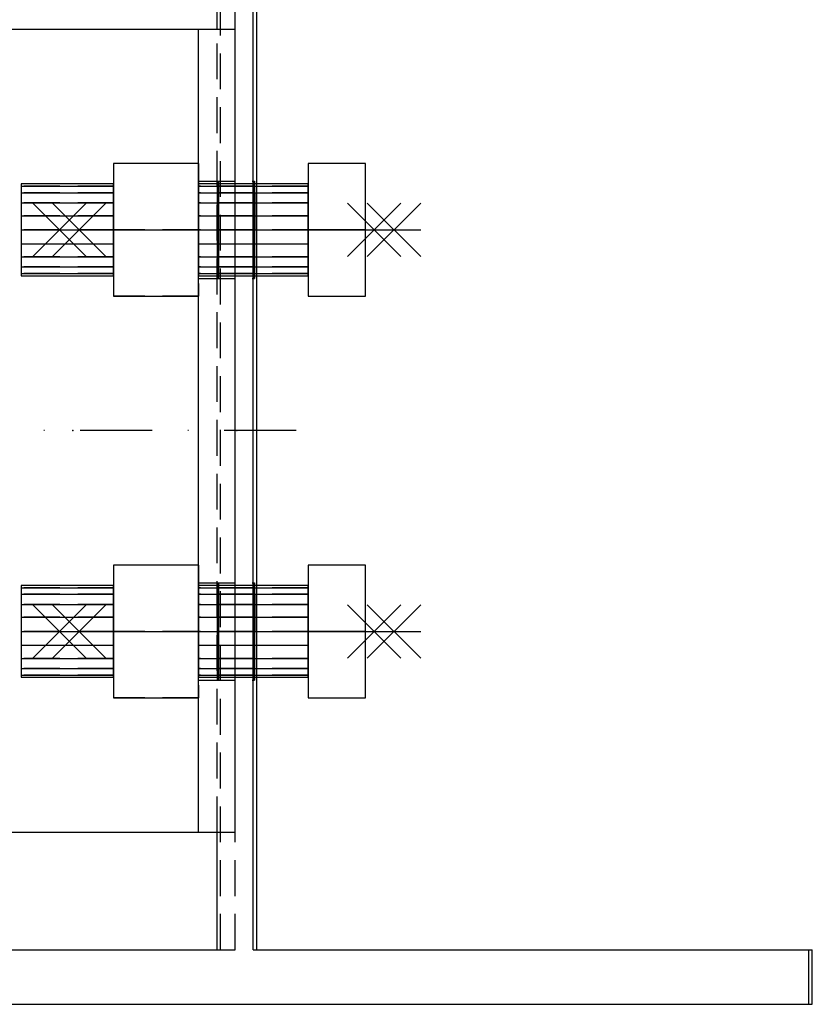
# Model space of a CAD drawing. Header units: feet. Extents: x 14665 to 61549, y 27474 to 37127.
# Tile 30 of 37: x 44014 to 44152, y 31523 to 31695. Entities that reach past the tile are written whole.
import ezdxf

# ---------------------------------------------------------------- set-up
doc = ezdxf.new("R2010")
doc.units = ezdxf.units.FT
doc.header["$LTSCALE"] = 25
doc.header["$MEASUREMENT"] = 0
doc.linetypes.add('DASHDOT', pattern=[1, 0.5, -0.25, 0, -0.25])
doc.linetypes.add('HIDDEN', pattern=[0.375, 0.25, -0.125])
doc.layers.get('0').update_dxf_attribs({"linetype": 'CONTINUOUS'})
for name, color, linetype in [('A', 2, 'DASHDOT'), ('FORIR', 4, 'CONTINUOUS'), ('G', 3, 'CONTINUOUS'), ('TR', 6, 'HIDDEN')]:
    doc.layers.add(name, color=color, linetype=linetype)

# ---------------------------------------------------------------- blocks, each defined once
blk = doc.blocks.new('MS')
at = {"color": 6}
for p, q in [((-4.65, 22.79), (4.65, 32.1)), ((-4.65, 32.1), (4.65, 22.79)), ((-4.65, -22.79), (4.65, -32.1)), ((-4.65, -32.1), (4.65, -22.79))]:
    blk.add_line(p, q, dxfattribs=at)
at = {"color": 3}
blk.add_line((0, -32.1), (0, 32.1), dxfattribs=at)
at = {"flags": 1}
for tag, p, height in [('DIAM', (0, 0), 8.01), ('TOLE', (1.27, -9.73), 5.26), ('AVAN', (1.27, -18.16), 5.26), ('DIET', (1.27, -24.59), 5.26)]:
    blk.add_attdef(tag, p, '', height=height, dxfattribs=at)
blk = doc.blocks.new('3D_INFOPOS')
blk.add_point((0, 0))
at = {"layer": 'FORIR', "flags": 1}
for tag, p in [('POS_PEZ', (7.55, -4.31)), ('MAT_PRO', (7.55, -11.94))]:
    blk.add_attdef(tag, p, '', height=5.26, dxfattribs=at)
blk = doc.blocks.new('3D_INFOM')
blk.add_point((0, 0))
at = {"layer": 'FORIR', "flags": 1}
for tag, p in [('MARK', (7.552, -4.31)), ('NUM_DIS', (7.552, -11.676)), ('NOT_PEZ', (45.733, -11.676)), ('QTA_PEZ', (7.552, -18.545)), ('TIP_PEZ', (45.733, -18.545)), ('COS_PEZ', (45.733, -26.33)), ('TRA_PEZ', (7.552, -26.33)), ('DES_PEZ', (7.552, -33.752))]:
    blk.add_attdef(tag, p, '', height=5, dxfattribs=at)
blk = doc.blocks.new('3D_INFOB')
blk.add_point((0, 0))
at = {"layer": 'FORIR', "flags": 1}
for tag, p in [('BOLT', (7.55, -4.31)), ('CLASS', (7.55, -11.98)), ('SPEC', (7.55, -19.27)), ('IDF_PEZ', (7.55, -27.07))]:
    blk.add_attdef(tag, p, '', height=5.26, dxfattribs=at)

msp = doc.modelspace()

# ---------------------------------------------------------------- linework, layer by layer
at = {"layer": 'A'}
msp.add_line((44061.84, 31623.21), (44000.24, 31623.21), dxfattribs=at)
msp.add_point((44048.33, 31666.55), dxfattribs=at)
at = {"layer": 'G'}
for p, q in [((44048.09, 31693.21), (44048.09, 31713.71)), ((44054.39, 31532.71), (44054.39, 31713.71)), ((44054.99, 31532.71), (44054.99, 31713.71)), ((43949.24, 31693.21), (44051.24, 31693.21)), ((44044.84, 31553.21), (44044.84, 31693.21)), ((44051.24, 31553.21), (44051.24, 31693.21)), ((44044.84, 31669.79), (44030.04, 31669.79)), ((44030.04, 31669.79), (44030.04, 31658.21)), ((44044.84, 31669.79), (44030.04, 31669.79)), ((44030.04, 31669.79), (44030.04, 31658.21)), ((44044.84, 31658.21), (44044.84, 31669.79)), ((44044.84, 31658.21), (44044.84, 31669.79)), ((44063.94, 31669.79), (44063.94, 31658.21)), ((44073.94, 31669.79), (44063.94, 31669.79)), ((44063.94, 31669.79), (44063.94, 31658.21)), ((44073.94, 31669.79), (44063.94, 31669.79)), ((44073.94, 31658.21), (44073.94, 31669.79)), ((44073.94, 31658.21), (44073.94, 31669.79)), ((44054.44, 31666.55), (44054.45, 31666.71)), ((44054.45, 31666.71), (44054.45, 31666.55)), ((44054.63, 31666.55), (44054.63, 31666.71)), ((44054.63, 31666.71), (44054.63, 31666.55)), ((44013.94, 31666.21), (44013.94, 31665.82)), ((44030.04, 31666.21), (44013.94, 31666.21)), ((44013.94, 31666.21), (44013.94, 31665.82)), ((44030.04, 31666.21), (44013.94, 31666.21)), ((44013.94, 31665.82), (44013.94, 31664.68)), ((44013.94, 31665.82), (44030.04, 31665.82)), ((44013.94, 31665.82), (44013.94, 31664.68)), ((44013.94, 31665.82), (44030.04, 31665.82)), ((44063.94, 31666.21), (44044.84, 31666.21)), ((44063.94, 31666.21), (44044.84, 31666.21)), ((44044.84, 31665.82), (44063.94, 31665.82)), ((44044.84, 31665.82), (44063.94, 31665.82)), ((44054.44, 31666.06), (44054.44, 31666.55)), ((44054.44, 31665.28), (44054.44, 31666.06)), ((44054.44, 31664.22), (44054.44, 31665.28)), ((44054.45, 31666.55), (44054.45, 31666.06)), ((44054.45, 31666.06), (44054.45, 31665.28)), ((44054.45, 31665.28), (44054.46, 31664.22)), ((44054.62, 31666.06), (44054.63, 31666.55)), ((44054.62, 31665.28), (44054.62, 31666.06)), ((44054.62, 31664.22), (44054.62, 31665.28)), ((44054.63, 31666.55), (44054.63, 31666.06)), ((44054.63, 31666.06), (44054.63, 31665.28)), ((44054.63, 31665.28), (44054.64, 31664.22)), ((44013.94, 31664.68), (44013.94, 31662.91)), ((44013.94, 31664.68), (44030.04, 31664.68)), ((44013.94, 31664.68), (44013.94, 31662.91)), ((44013.94, 31664.68), (44030.04, 31664.68)), ((44044.84, 31664.68), (44063.94, 31664.68)), ((44044.84, 31664.68), (44063.94, 31664.68)), ((44054.44, 31662.93), (44054.44, 31664.22)), ((44054.46, 31664.22), (44054.46, 31662.93)), ((44054.62, 31662.93), (44054.62, 31664.22)), ((44054.64, 31664.22), (44054.64, 31662.93)), ((44013.94, 31662.91), (44013.94, 31660.68)), ((44013.94, 31662.91), (44030.04, 31662.91)), ((44013.94, 31662.91), (44013.94, 31660.68)), ((44013.94, 31662.91), (44030.04, 31662.91)), ((44044.84, 31662.91), (44063.94, 31662.91)), ((44044.84, 31662.91), (44063.94, 31662.91)), ((44054.44, 31661.46), (44054.44, 31662.93)), ((44054.46, 31662.93), (44054.46, 31661.46)), ((44054.62, 31661.46), (44054.62, 31662.93)), ((44054.64, 31662.93), (44054.64, 31661.46)), ((44013.94, 31660.68), (44013.94, 31658.21)), ((44013.94, 31660.68), (44030.04, 31660.68)), ((44013.94, 31660.68), (44013.94, 31658.21)), ((44013.94, 31660.68), (44030.04, 31660.68)), ((44044.84, 31660.68), (44063.94, 31660.68)), ((44044.84, 31660.68), (44063.94, 31660.68)), ((44054.43, 31659.87), (44054.44, 31661.46)), ((44054.43, 31658.21), (44054.43, 31659.87)), ((44054.46, 31661.46), (44054.46, 31659.87)), ((44054.46, 31659.87), (44054.46, 31658.21)), ((44054.62, 31659.87), (44054.62, 31661.46)), ((44054.62, 31658.21), (44054.62, 31659.87)), ((44054.64, 31661.46), (44054.64, 31659.87)), ((44054.64, 31659.87), (44054.64, 31658.21)), ((44013.94, 31658.21), (44013.94, 31655.74)), ((44013.94, 31658.21), (44030.04, 31658.21)), ((44013.94, 31658.21), (44013.94, 31655.74)), ((44013.94, 31658.21), (44030.04, 31658.21)), ((44030.04, 31658.21), (44030.04, 31646.63)), ((44030.04, 31658.21), (44044.84, 31658.21)), ((44030.04, 31658.21), (44030.04, 31646.63)), ((44030.04, 31658.21), (44044.84, 31658.21)), ((44044.84, 31646.63), (44044.84, 31658.21)), ((44044.84, 31658.21), (44063.94, 31658.21)), ((44044.84, 31646.63), (44044.84, 31658.21)), ((44044.84, 31658.21), (44063.94, 31658.21)), ((44054.43, 31658.21), (44054.43, 31656.55)), ((44054.46, 31656.55), (44054.46, 31658.21)), ((44054.62, 31658.21), (44054.62, 31656.55)), ((44054.64, 31656.55), (44054.64, 31658.21)), ((44063.94, 31658.21), (44063.94, 31646.63)), ((44073.94, 31658.21), (44063.94, 31658.21)), ((44063.94, 31658.21), (44063.94, 31646.63)), ((44073.94, 31658.21), (44063.94, 31658.21)), ((44073.94, 31646.63), (44073.94, 31658.21)), ((44073.94, 31646.63), (44073.94, 31658.21)), ((44054.43, 31656.55), (44054.44, 31654.96)), ((44054.46, 31654.96), (44054.46, 31656.55)), ((44054.62, 31656.55), (44054.62, 31654.96)), ((44054.64, 31654.96), (44054.64, 31656.55)), ((44013.94, 31655.74), (44013.94, 31653.51)), ((44030.04, 31655.74), (44013.94, 31655.74)), ((44013.94, 31655.74), (44013.94, 31653.51)), ((44030.04, 31655.74), (44013.94, 31655.74)), ((44063.94, 31655.74), (44044.84, 31655.74)), ((44063.94, 31655.74), (44044.84, 31655.74)), ((44054.44, 31654.96), (44054.44, 31653.49)), ((44054.46, 31653.49), (44054.46, 31654.96)), ((44054.62, 31654.96), (44054.62, 31653.49)), ((44054.64, 31653.49), (44054.64, 31654.96)), ((44013.94, 31653.51), (44013.94, 31651.74)), ((44013.94, 31653.51), (44030.04, 31653.51)), ((44013.94, 31653.51), (44013.94, 31651.74)), ((44013.94, 31653.51), (44030.04, 31653.51)), ((44044.84, 31653.51), (44063.94, 31653.51)), ((44044.84, 31653.51), (44063.94, 31653.51)), ((44054.44, 31653.49), (44054.44, 31652.2)), ((44054.46, 31652.2), (44054.46, 31653.49)), ((44054.62, 31653.49), (44054.62, 31652.2)), ((44054.64, 31652.2), (44054.64, 31653.49)), ((44013.94, 31651.74), (44013.94, 31650.6)), ((44013.94, 31651.74), (44030.04, 31651.74)), ((44013.94, 31651.74), (44013.94, 31650.6)), ((44013.94, 31651.74), (44030.04, 31651.74)), ((44044.84, 31651.74), (44063.94, 31651.74)), ((44044.84, 31651.74), (44063.94, 31651.74)), ((44054.44, 31652.2), (44054.44, 31651.14)), ((44054.45, 31651.14), (44054.46, 31652.2)), ((44054.62, 31652.2), (44054.62, 31651.14)), ((44054.63, 31651.14), (44054.64, 31652.2)), ((44013.94, 31650.6), (44013.94, 31650.21)), ((44013.94, 31650.6), (44030.04, 31650.6)), ((44013.94, 31650.6), (44013.94, 31650.21)), ((44013.94, 31650.6), (44030.04, 31650.6)), ((44013.94, 31650.21), (44030.04, 31650.21)), ((44013.94, 31650.21), (44030.04, 31650.21)), ((44044.84, 31650.6), (44063.94, 31650.6)), ((44044.84, 31650.6), (44063.94, 31650.6)), ((44044.84, 31650.21), (44063.94, 31650.21)), ((44044.84, 31650.21), (44063.94, 31650.21)), ((44054.44, 31651.14), (44054.44, 31650.36)), ((44054.44, 31650.36), (44054.44, 31649.87)), ((44054.44, 31649.87), (44054.45, 31649.71)), ((44054.45, 31650.36), (44054.45, 31651.14)), ((44054.45, 31649.87), (44054.45, 31650.36)), ((44054.45, 31649.71), (44054.45, 31649.87)), ((44054.62, 31651.14), (44054.62, 31650.36)), ((44054.62, 31650.36), (44054.63, 31649.87)), ((44054.63, 31650.36), (44054.63, 31651.14)), ((44054.63, 31649.87), (44054.63, 31650.36)), ((44054.63, 31649.87), (44054.63, 31649.71)), ((44054.63, 31649.71), (44054.63, 31649.87)), ((44030.04, 31646.63), (44044.84, 31646.63)), ((44030.04, 31646.63), (44044.84, 31646.63)), ((44063.94, 31646.63), (44073.94, 31646.63)), ((44063.94, 31646.63), (44073.94, 31646.63)), ((44044.84, 31599.79), (44030.04, 31599.79)), ((44030.04, 31599.79), (44030.04, 31588.21)), ((44044.84, 31599.79), (44030.04, 31599.79)), ((44030.04, 31599.79), (44030.04, 31588.21)), ((44044.84, 31588.21), (44044.84, 31599.79)), ((44044.84, 31588.21), (44044.84, 31599.79)), ((44063.94, 31599.79), (44063.94, 31588.21)), ((44073.94, 31599.79), (44063.94, 31599.79)), ((44063.94, 31599.79), (44063.94, 31588.21)), ((44073.94, 31599.79), (44063.94, 31599.79)), ((44073.94, 31588.21), (44073.94, 31599.79)), ((44073.94, 31588.21), (44073.94, 31599.79)), ((44054.44, 31596.55), (44054.45, 31596.71)), ((44054.44, 31596.06), (44054.44, 31596.55)), ((44054.45, 31596.71), (44054.45, 31596.55)), ((44054.45, 31596.55), (44054.45, 31596.06)), ((44054.62, 31596.06), (44054.63, 31596.55)), ((44054.63, 31596.71), (44054.63, 31596.55)), ((44054.63, 31596.55), (44054.63, 31596.71)), ((44054.63, 31596.55), (44054.63, 31596.06)), ((44013.94, 31596.21), (44013.94, 31595.82)), ((44030.04, 31596.21), (44013.94, 31596.21)), ((44013.94, 31596.21), (44013.94, 31595.82)), ((44030.04, 31596.21), (44013.94, 31596.21)), ((44013.94, 31595.82), (44013.94, 31594.68)), ((44013.94, 31595.82), (44030.04, 31595.82)), ((44013.94, 31595.82), (44013.94, 31594.68)), ((44013.94, 31595.82), (44030.04, 31595.82)), ((44013.94, 31594.68), (44013.94, 31592.91)), ((44013.94, 31594.68), (44030.04, 31594.68)), ((44013.94, 31594.68), (44013.94, 31592.91)), ((44013.94, 31594.68), (44030.04, 31594.68)), ((44063.94, 31596.21), (44044.84, 31596.21)), ((44063.94, 31596.21), (44044.84, 31596.21)), ((44044.84, 31595.82), (44063.94, 31595.82)), ((44044.84, 31595.82), (44063.94, 31595.82)), ((44044.84, 31594.68), (44063.94, 31594.68)), ((44044.84, 31594.68), (44063.94, 31594.68)), ((44054.44, 31595.28), (44054.44, 31596.06)), ((44054.44, 31594.22), (44054.44, 31595.28)), ((44054.45, 31596.06), (44054.45, 31595.28)), ((44054.45, 31595.28), (44054.46, 31594.22)), ((44054.62, 31595.28), (44054.62, 31596.06)), ((44054.62, 31594.22), (44054.62, 31595.28)), ((44054.63, 31596.06), (44054.63, 31595.28)), ((44054.63, 31595.28), (44054.64, 31594.22)), ((44013.94, 31592.91), (44013.94, 31590.68)), ((44013.94, 31592.91), (44030.04, 31592.91)), ((44013.94, 31592.91), (44013.94, 31590.68)), ((44013.94, 31592.91), (44030.04, 31592.91)), ((44044.84, 31592.91), (44063.94, 31592.91)), ((44044.84, 31592.91), (44063.94, 31592.91)), ((44054.44, 31592.93), (44054.44, 31594.22)), ((44054.44, 31591.46), (44054.44, 31592.93)), ((44054.46, 31594.22), (44054.46, 31592.93)), ((44054.46, 31592.93), (44054.46, 31591.46)), ((44054.62, 31592.93), (44054.62, 31594.22)), ((44054.62, 31591.46), (44054.62, 31592.93)), ((44054.64, 31594.22), (44054.64, 31592.93)), ((44054.64, 31592.93), (44054.64, 31591.46)), ((44054.43, 31589.87), (44054.44, 31591.46)), ((44054.46, 31591.46), (44054.46, 31589.87)), ((44054.62, 31589.87), (44054.62, 31591.46)), ((44054.64, 31591.46), (44054.64, 31589.87)), ((44013.94, 31590.68), (44013.94, 31588.21)), ((44013.94, 31590.68), (44030.04, 31590.68)), ((44013.94, 31590.68), (44013.94, 31588.21)), ((44013.94, 31590.68), (44030.04, 31590.68)), ((44044.84, 31590.68), (44063.94, 31590.68)), ((44044.84, 31590.68), (44063.94, 31590.68)), ((44054.43, 31588.21), (44054.43, 31589.87)), ((44054.46, 31589.87), (44054.46, 31588.21)), ((44054.62, 31588.21), (44054.62, 31589.87)), ((44054.64, 31589.87), (44054.64, 31588.21)), ((44013.94, 31588.21), (44013.94, 31585.74)), ((44013.94, 31588.21), (44030.04, 31588.21)), ((44013.94, 31588.21), (44013.94, 31585.74)), ((44013.94, 31588.21), (44030.04, 31588.21)), ((44030.04, 31588.21), (44030.04, 31576.63)), ((44030.04, 31588.21), (44044.84, 31588.21)), ((44030.04, 31588.21), (44030.04, 31576.63)), ((44030.04, 31588.21), (44044.84, 31588.21)), ((44044.84, 31576.63), (44044.84, 31588.21)), ((44044.84, 31588.21), (44063.94, 31588.21)), ((44044.84, 31576.63), (44044.84, 31588.21)), ((44044.84, 31588.21), (44063.94, 31588.21)), ((44054.43, 31588.21), (44054.43, 31586.55)), ((44054.46, 31586.55), (44054.46, 31588.21)), ((44054.62, 31588.21), (44054.62, 31586.55)), ((44054.64, 31586.55), (44054.64, 31588.21)), ((44063.94, 31588.21), (44063.94, 31576.63)), ((44073.94, 31588.21), (44063.94, 31588.21)), ((44063.94, 31588.21), (44063.94, 31576.63)), ((44073.94, 31588.21), (44063.94, 31588.21)), ((44073.94, 31576.63), (44073.94, 31588.21)), ((44073.94, 31576.63), (44073.94, 31588.21)), ((44054.43, 31586.55), (44054.44, 31584.96)), ((44054.46, 31584.96), (44054.46, 31586.55)), ((44054.62, 31586.55), (44054.62, 31584.96)), ((44054.64, 31584.96), (44054.64, 31586.55)), ((44013.94, 31585.74), (44013.94, 31583.51)), ((44030.04, 31585.74), (44013.94, 31585.74)), ((44013.94, 31585.74), (44013.94, 31583.51)), ((44030.04, 31585.74), (44013.94, 31585.74)), ((44063.94, 31585.74), (44044.84, 31585.74)), ((44063.94, 31585.74), (44044.84, 31585.74)), ((44054.44, 31584.96), (44054.44, 31583.49)), ((44054.46, 31583.49), (44054.46, 31584.96)), ((44054.62, 31584.96), (44054.62, 31583.49)), ((44054.64, 31583.49), (44054.64, 31584.96)), ((44013.94, 31583.51), (44013.94, 31581.74)), ((44013.94, 31583.51), (44030.04, 31583.51)), ((44013.94, 31583.51), (44013.94, 31581.74)), ((44013.94, 31583.51), (44030.04, 31583.51)), ((44044.84, 31583.51), (44063.94, 31583.51)), ((44044.84, 31583.51), (44063.94, 31583.51)), ((44054.44, 31583.49), (44054.44, 31582.2)), ((44054.46, 31582.2), (44054.46, 31583.49)), ((44054.62, 31583.49), (44054.62, 31582.2)), ((44054.64, 31582.2), (44054.64, 31583.49)), ((44013.94, 31581.74), (44013.94, 31580.6)), ((44013.94, 31581.74), (44030.04, 31581.74)), ((44013.94, 31581.74), (44013.94, 31580.6)), ((44013.94, 31581.74), (44030.04, 31581.74)), ((44044.84, 31581.74), (44063.94, 31581.74)), ((44044.84, 31581.74), (44063.94, 31581.74)), ((44054.44, 31582.2), (44054.44, 31581.14)), ((44054.44, 31581.14), (44054.44, 31580.36)), ((44054.45, 31581.14), (44054.46, 31582.2)), ((44054.45, 31580.36), (44054.45, 31581.14)), ((44054.62, 31582.2), (44054.62, 31581.14)), ((44054.62, 31581.14), (44054.62, 31580.36)), ((44054.63, 31581.14), (44054.64, 31582.2)), ((44054.63, 31580.36), (44054.63, 31581.14)), ((44013.94, 31580.6), (44013.94, 31580.21)), ((44013.94, 31580.6), (44030.04, 31580.6)), ((44013.94, 31580.6), (44013.94, 31580.21)), ((44013.94, 31580.6), (44030.04, 31580.6)), ((44013.94, 31580.21), (44030.04, 31580.21)), ((44013.94, 31580.21), (44030.04, 31580.21)), ((44044.84, 31580.6), (44063.94, 31580.6)), ((44044.84, 31580.6), (44063.94, 31580.6)), ((44044.84, 31580.21), (44063.94, 31580.21)), ((44044.84, 31580.21), (44063.94, 31580.21)), ((44054.44, 31580.36), (44054.44, 31579.87)), ((44054.44, 31579.87), (44054.45, 31579.71)), ((44054.45, 31579.87), (44054.45, 31580.36)), ((44054.45, 31579.71), (44054.45, 31579.87)), ((44054.62, 31580.36), (44054.63, 31579.87)), ((44054.63, 31579.87), (44054.63, 31580.36)), ((44054.63, 31579.87), (44054.63, 31579.71)), ((44054.63, 31579.71), (44054.63, 31579.87)), ((44030.04, 31576.63), (44044.84, 31576.63)), ((44030.04, 31576.63), (44044.84, 31576.63)), ((44063.94, 31576.63), (44073.94, 31576.63)), ((44063.94, 31576.63), (44073.94, 31576.63)), ((43949.24, 31553.21), (44051.24, 31553.21)), ((44048.09, 31532.71), (44048.09, 31553.21)), ((43739.24, 31532.71), (44048.09, 31532.71)), ((44054.39, 31532.71), (44151.84, 31532.71)), ((44151.24, 31523.21), (44151.24, 31532.71)), ((44151.84, 31523.21), (44151.84, 31532.71)), ((43739.24, 31523.21), (44151.84, 31523.21))]:
    msp.add_line(p, q, dxfattribs=at)
msp.add_point((44048.33, 31666.55), dxfattribs=at)
at = {"layer": 'TR'}
for p, q in [((44048.69, 31532.71), (44048.69, 31713.71)), ((44051.24, 31693.21), (44051.24, 31713.71)), ((44048.09, 31553.21), (44048.09, 31693.21)), ((44030.04, 31669.79), (44030.04, 31658.21)), ((44044.84, 31669.79), (44030.04, 31669.79)), ((44030.04, 31669.79), (44030.04, 31658.21)), ((44044.84, 31669.79), (44030.04, 31669.79)), ((44044.84, 31669.79), (44044.84, 31658.21)), ((44044.84, 31669.79), (44044.84, 31658.21)), ((44063.94, 31669.79), (44063.94, 31669.79)), ((44063.94, 31669.79), (44063.94, 31669.79)), ((44073.94, 31669.79), (44063.94, 31669.79)), ((44063.94, 31669.79), (44063.94, 31658.21)), ((44063.94, 31669.79), (44063.94, 31669.79)), ((44063.94, 31669.79), (44063.94, 31669.79)), ((44073.94, 31669.79), (44063.94, 31669.79)), ((44063.94, 31669.79), (44063.94, 31658.21)), ((44073.94, 31658.21), (44073.94, 31669.79)), ((44073.94, 31658.21), (44073.94, 31669.79)), ((44044.84, 31666.71), (44054.63, 31666.71)), ((44048.14, 31666.55), (44048.15, 31666.71)), ((44048.15, 31666.71), (44048.15, 31666.55)), ((44048.33, 31666.55), (44048.33, 31666.71)), ((44048.33, 31666.71), (44048.33, 31666.55)), ((44013.94, 31666.21), (44013.94, 31665.82)), ((44013.94, 31666.21), (44013.94, 31665.82)), ((44013.94, 31665.82), (44013.94, 31664.68)), ((44030.04, 31665.82), (44013.94, 31665.82)), ((44013.94, 31665.82), (44013.94, 31664.68)), ((44030.04, 31665.82), (44013.94, 31665.82)), ((44030.04, 31665.82), (44030.04, 31666.21)), ((44030.04, 31666.21), (44030.04, 31665.82)), ((44030.04, 31665.82), (44030.04, 31666.21)), ((44030.04, 31666.21), (44030.04, 31665.82)), ((44030.04, 31664.68), (44030.04, 31665.82)), ((44030.04, 31665.82), (44030.04, 31664.68)), ((44030.04, 31664.68), (44030.04, 31665.82)), ((44030.04, 31665.82), (44030.04, 31664.68)), ((44044.84, 31666.21), (44044.84, 31665.82)), ((44044.84, 31665.82), (44044.84, 31666.21)), ((44044.84, 31666.21), (44044.84, 31665.82)), ((44044.84, 31665.82), (44044.84, 31666.21)), ((44044.84, 31665.82), (44044.84, 31664.68)), ((44063.94, 31665.82), (44044.84, 31665.82)), ((44044.84, 31664.68), (44044.84, 31665.82)), ((44044.84, 31665.82), (44044.84, 31664.68)), ((44063.94, 31665.82), (44044.84, 31665.82)), ((44044.84, 31664.68), (44044.84, 31665.82)), ((44048.14, 31666.06), (44048.14, 31666.55)), ((44048.14, 31665.28), (44048.14, 31666.06)), ((44048.14, 31664.22), (44048.14, 31665.28)), ((44048.15, 31666.55), (44048.15, 31666.06)), ((44048.15, 31666.06), (44048.15, 31665.28)), ((44048.15, 31665.28), (44048.16, 31664.22)), ((44048.32, 31666.06), (44048.33, 31666.55)), ((44048.32, 31665.28), (44048.32, 31666.06)), ((44048.32, 31664.22), (44048.32, 31665.28)), ((44048.33, 31666.55), (44048.33, 31666.06)), ((44048.33, 31666.06), (44048.33, 31665.28)), ((44048.33, 31665.28), (44048.34, 31664.22)), ((44063.94, 31665.82), (44063.94, 31666.21)), ((44063.94, 31650.21), (44063.94, 31666.21)), ((44063.94, 31665.82), (44063.94, 31666.21)), ((44063.94, 31665.82), (44063.94, 31666.21)), ((44063.94, 31650.21), (44063.94, 31666.21)), ((44063.94, 31665.82), (44063.94, 31666.21)), ((44063.94, 31664.68), (44063.94, 31665.82)), ((44063.94, 31664.68), (44063.94, 31665.82)), ((44063.94, 31664.68), (44063.94, 31665.82)), ((44063.94, 31664.68), (44063.94, 31665.82)), ((44013.94, 31664.68), (44013.94, 31662.91)), ((44030.04, 31664.68), (44013.94, 31664.68)), ((44013.94, 31664.68), (44013.94, 31662.91)), ((44030.04, 31664.68), (44013.94, 31664.68)), ((44030.04, 31662.91), (44030.04, 31664.68)), ((44030.04, 31664.68), (44030.04, 31662.91)), ((44030.04, 31662.91), (44030.04, 31664.68)), ((44030.04, 31664.68), (44030.04, 31662.91)), ((44044.84, 31664.68), (44044.84, 31662.91)), ((44063.94, 31664.68), (44044.84, 31664.68)), ((44044.84, 31662.91), (44044.84, 31664.68)), ((44044.84, 31664.68), (44044.84, 31662.91)), ((44063.94, 31664.68), (44044.84, 31664.68)), ((44044.84, 31662.91), (44044.84, 31664.68)), ((44048.14, 31662.93), (44048.14, 31664.22)), ((44048.16, 31664.22), (44048.16, 31662.93)), ((44048.32, 31662.93), (44048.32, 31664.22)), ((44048.34, 31664.22), (44048.34, 31662.93)), ((44063.94, 31662.91), (44063.94, 31664.68)), ((44063.94, 31662.91), (44063.94, 31664.68)), ((44063.94, 31662.91), (44063.94, 31664.68)), ((44063.94, 31662.91), (44063.94, 31664.68)), ((44013.94, 31662.91), (44013.94, 31660.68)), ((44030.04, 31662.91), (44013.94, 31662.91)), ((44013.94, 31662.91), (44013.94, 31660.68)), ((44030.04, 31662.91), (44013.94, 31662.91)), ((44030.04, 31660.68), (44030.04, 31662.91)), ((44030.04, 31662.91), (44030.04, 31660.68)), ((44030.04, 31660.68), (44030.04, 31662.91)), ((44030.04, 31662.91), (44030.04, 31660.68)), ((44044.84, 31662.91), (44044.84, 31660.68)), ((44063.94, 31662.91), (44044.84, 31662.91)), ((44044.84, 31660.68), (44044.84, 31662.91)), ((44044.84, 31662.91), (44044.84, 31660.68)), ((44063.94, 31662.91), (44044.84, 31662.91)), ((44044.84, 31660.68), (44044.84, 31662.91)), ((44048.14, 31661.46), (44048.14, 31662.93)), ((44048.16, 31662.93), (44048.16, 31661.46)), ((44048.32, 31661.46), (44048.32, 31662.93)), ((44048.34, 31662.93), (44048.34, 31661.46)), ((44063.94, 31660.68), (44063.94, 31662.91)), ((44063.94, 31660.68), (44063.94, 31662.91)), ((44063.94, 31660.68), (44063.94, 31662.91)), ((44063.94, 31660.68), (44063.94, 31662.91)), ((44013.94, 31660.68), (44013.94, 31658.21)), ((44030.04, 31660.68), (44013.94, 31660.68)), ((44013.94, 31660.68), (44013.94, 31658.21)), ((44030.04, 31660.68), (44013.94, 31660.68)), ((44030.04, 31658.21), (44030.04, 31660.68)), ((44030.04, 31660.68), (44030.04, 31658.21)), ((44030.04, 31658.21), (44030.04, 31660.68)), ((44030.04, 31660.68), (44030.04, 31658.21)), ((44044.84, 31660.68), (44044.84, 31658.21)), ((44063.94, 31660.68), (44044.84, 31660.68)), ((44044.84, 31658.21), (44044.84, 31660.68)), ((44044.84, 31660.68), (44044.84, 31658.21)), ((44063.94, 31660.68), (44044.84, 31660.68)), ((44044.84, 31658.21), (44044.84, 31660.68)), ((44048.13, 31659.87), (44048.14, 31661.46)), ((44048.13, 31658.21), (44048.13, 31659.87)), ((44048.16, 31661.46), (44048.16, 31659.87)), ((44048.16, 31659.87), (44048.16, 31658.21)), ((44048.32, 31659.87), (44048.32, 31661.46)), ((44048.32, 31658.21), (44048.32, 31659.87)), ((44048.34, 31661.46), (44048.34, 31659.87)), ((44048.34, 31659.87), (44048.34, 31658.21)), ((44063.94, 31658.21), (44063.94, 31660.68)), ((44063.94, 31658.21), (44063.94, 31660.68)), ((44063.94, 31658.21), (44063.94, 31660.68)), ((44063.94, 31658.21), (44063.94, 31660.68)), ((44013.94, 31658.21), (44013.94, 31655.74)), ((44030.04, 31658.21), (44013.94, 31658.21)), ((44013.94, 31658.21), (44013.94, 31655.74)), ((44030.04, 31658.21), (44013.94, 31658.21)), ((44030.04, 31655.74), (44030.04, 31658.21)), ((44030.04, 31658.21), (44030.04, 31655.74)), ((44030.04, 31658.21), (44030.04, 31646.63)), ((44044.84, 31658.21), (44030.04, 31658.21)), ((44030.04, 31655.74), (44030.04, 31658.21)), ((44030.04, 31658.21), (44030.04, 31655.74)), ((44030.04, 31658.21), (44030.04, 31646.63)), ((44044.84, 31658.21), (44030.04, 31658.21)), ((44044.84, 31658.21), (44044.84, 31655.74)), ((44063.94, 31658.21), (44044.84, 31658.21)), ((44044.84, 31655.74), (44044.84, 31658.21)), ((44044.84, 31658.21), (44044.84, 31646.63)), ((44044.84, 31658.21), (44044.84, 31655.74)), ((44063.94, 31658.21), (44044.84, 31658.21)), ((44044.84, 31655.74), (44044.84, 31658.21)), ((44044.84, 31658.21), (44044.84, 31646.63)), ((44048.13, 31658.21), (44048.13, 31656.55)), ((44048.16, 31656.55), (44048.16, 31658.21)), ((44048.32, 31658.21), (44048.32, 31656.55)), ((44048.34, 31656.55), (44048.34, 31658.21)), ((44063.94, 31655.74), (44063.94, 31658.21)), ((44063.94, 31658.21), (44063.94, 31646.63)), ((44073.94, 31658.21), (44063.94, 31658.21)), ((44063.94, 31655.74), (44063.94, 31658.21)), ((44063.94, 31655.74), (44063.94, 31658.21)), ((44063.94, 31658.21), (44063.94, 31646.63)), ((44073.94, 31658.21), (44063.94, 31658.21)), ((44063.94, 31655.74), (44063.94, 31658.21)), ((44073.94, 31646.63), (44073.94, 31658.21)), ((44073.94, 31646.63), (44073.94, 31658.21)), ((44048.13, 31656.55), (44048.14, 31654.96)), ((44048.16, 31654.96), (44048.16, 31656.55)), ((44048.32, 31656.55), (44048.32, 31654.96)), ((44048.34, 31654.96), (44048.34, 31656.55)), ((44013.94, 31655.74), (44013.94, 31653.51)), ((44030.04, 31655.74), (44013.94, 31655.74)), ((44013.94, 31655.74), (44013.94, 31653.51)), ((44030.04, 31655.74), (44013.94, 31655.74)), ((44030.04, 31653.51), (44030.04, 31655.74)), ((44030.04, 31655.74), (44030.04, 31653.51)), ((44030.04, 31653.51), (44030.04, 31655.74)), ((44030.04, 31655.74), (44030.04, 31653.51)), ((44044.84, 31655.74), (44044.84, 31653.51)), ((44063.94, 31655.74), (44044.84, 31655.74)), ((44044.84, 31653.51), (44044.84, 31655.74)), ((44044.84, 31655.74), (44044.84, 31653.51)), ((44063.94, 31655.74), (44044.84, 31655.74)), ((44044.84, 31653.51), (44044.84, 31655.74)), ((44048.14, 31654.96), (44048.14, 31653.49)), ((44048.16, 31653.49), (44048.16, 31654.96)), ((44048.32, 31654.96), (44048.32, 31653.49)), ((44048.34, 31653.49), (44048.34, 31654.96)), ((44063.94, 31653.51), (44063.94, 31655.74)), ((44063.94, 31653.51), (44063.94, 31655.74)), ((44063.94, 31653.51), (44063.94, 31655.74)), ((44063.94, 31653.51), (44063.94, 31655.74)), ((44013.94, 31653.51), (44013.94, 31651.74)), ((44030.04, 31653.51), (44013.94, 31653.51)), ((44013.94, 31653.51), (44013.94, 31651.74)), ((44030.04, 31653.51), (44013.94, 31653.51)), ((44030.04, 31651.74), (44030.04, 31653.51)), ((44030.04, 31653.51), (44030.04, 31651.74)), ((44030.04, 31651.74), (44030.04, 31653.51)), ((44030.04, 31653.51), (44030.04, 31651.74)), ((44044.84, 31653.51), (44044.84, 31651.74)), ((44063.94, 31653.51), (44044.84, 31653.51)), ((44044.84, 31651.74), (44044.84, 31653.51)), ((44044.84, 31653.51), (44044.84, 31651.74)), ((44063.94, 31653.51), (44044.84, 31653.51)), ((44044.84, 31651.74), (44044.84, 31653.51)), ((44048.14, 31653.49), (44048.14, 31652.2)), ((44048.16, 31652.2), (44048.16, 31653.49)), ((44048.32, 31653.49), (44048.32, 31652.2)), ((44048.34, 31652.2), (44048.34, 31653.49)), ((44063.94, 31651.74), (44063.94, 31653.51)), ((44063.94, 31651.74), (44063.94, 31653.51)), ((44063.94, 31651.74), (44063.94, 31653.51)), ((44063.94, 31651.74), (44063.94, 31653.51)), ((44013.94, 31651.74), (44013.94, 31650.6)), ((44030.04, 31651.74), (44013.94, 31651.74)), ((44013.94, 31651.74), (44013.94, 31650.6)), ((44030.04, 31651.74), (44013.94, 31651.74)), ((44030.04, 31650.6), (44030.04, 31651.74)), ((44030.04, 31651.74), (44030.04, 31650.6)), ((44030.04, 31650.6), (44030.04, 31651.74)), ((44030.04, 31651.74), (44030.04, 31650.6)), ((44044.84, 31651.74), (44044.84, 31650.6)), ((44063.94, 31651.74), (44044.84, 31651.74)), ((44044.84, 31650.6), (44044.84, 31651.74)), ((44044.84, 31651.74), (44044.84, 31650.6)), ((44063.94, 31651.74), (44044.84, 31651.74)), ((44044.84, 31650.6), (44044.84, 31651.74)), ((44048.14, 31652.2), (44048.14, 31651.14)), ((44048.15, 31651.14), (44048.16, 31652.2)), ((44048.32, 31652.2), (44048.32, 31651.14)), ((44048.33, 31651.14), (44048.34, 31652.2)), ((44063.94, 31650.6), (44063.94, 31651.74)), ((44063.94, 31650.6), (44063.94, 31651.74)), ((44063.94, 31650.6), (44063.94, 31651.74)), ((44063.94, 31650.6), (44063.94, 31651.74)), ((44013.94, 31650.6), (44013.94, 31650.21)), ((44030.04, 31650.6), (44013.94, 31650.6)), ((44013.94, 31650.6), (44013.94, 31650.21)), ((44030.04, 31650.6), (44013.94, 31650.6)), ((44030.04, 31650.21), (44030.04, 31650.6)), ((44030.04, 31650.6), (44030.04, 31650.21)), ((44030.04, 31650.21), (44030.04, 31650.6)), ((44030.04, 31650.6), (44030.04, 31650.21)), ((44044.84, 31650.6), (44044.84, 31650.21)), ((44063.94, 31650.6), (44044.84, 31650.6)), ((44044.84, 31650.21), (44044.84, 31650.6)), ((44044.84, 31650.6), (44044.84, 31650.21)), ((44063.94, 31650.6), (44044.84, 31650.6)), ((44044.84, 31650.21), (44044.84, 31650.6)), ((44044.84, 31649.71), (44054.63, 31649.71)), ((44048.14, 31651.14), (44048.14, 31650.36)), ((44048.14, 31650.36), (44048.14, 31649.87)), ((44048.14, 31649.87), (44048.15, 31649.71)), ((44048.15, 31650.36), (44048.15, 31651.14)), ((44048.15, 31649.87), (44048.15, 31650.36)), ((44048.15, 31649.71), (44048.15, 31649.87)), ((44048.32, 31651.14), (44048.32, 31650.36)), ((44048.32, 31650.36), (44048.33, 31649.87)), ((44048.33, 31650.36), (44048.33, 31651.14)), ((44048.33, 31649.87), (44048.33, 31650.36)), ((44048.33, 31649.87), (44048.33, 31649.71)), ((44048.33, 31649.71), (44048.33, 31649.87)), ((44063.94, 31650.21), (44063.94, 31650.6)), ((44063.94, 31650.21), (44063.94, 31650.6)), ((44063.94, 31650.21), (44063.94, 31650.6)), ((44063.94, 31650.21), (44063.94, 31650.6)), ((44044.84, 31646.63), (44030.04, 31646.63)), ((44044.84, 31646.63), (44030.04, 31646.63)), ((44063.94, 31646.63), (44063.94, 31646.63)), ((44063.94, 31646.63), (44073.94, 31646.63)), ((44063.94, 31646.63), (44063.94, 31646.63)), ((44063.94, 31646.63), (44073.94, 31646.63)), ((44030.04, 31599.79), (44030.04, 31588.21)), ((44044.84, 31599.79), (44030.04, 31599.79)), ((44030.04, 31599.79), (44030.04, 31588.21)), ((44044.84, 31599.79), (44030.04, 31599.79)), ((44044.84, 31599.79), (44044.84, 31588.21)), ((44044.84, 31599.79), (44044.84, 31588.21)), ((44063.94, 31599.79), (44063.94, 31599.79)), ((44063.94, 31599.79), (44063.94, 31599.79)), ((44073.94, 31599.79), (44063.94, 31599.79)), ((44063.94, 31599.79), (44063.94, 31588.21)), ((44063.94, 31599.79), (44063.94, 31599.79)), ((44063.94, 31599.79), (44063.94, 31599.79)), ((44073.94, 31599.79), (44063.94, 31599.79)), ((44063.94, 31599.79), (44063.94, 31588.21)), ((44073.94, 31588.21), (44073.94, 31599.79)), ((44073.94, 31588.21), (44073.94, 31599.79)), ((44044.84, 31596.71), (44054.63, 31596.71)), ((44048.14, 31596.55), (44048.15, 31596.71)), ((44048.14, 31596.06), (44048.14, 31596.55)), ((44048.15, 31596.71), (44048.15, 31596.55)), ((44048.15, 31596.55), (44048.15, 31596.06)), ((44048.32, 31596.06), (44048.33, 31596.55)), ((44048.33, 31596.71), (44048.33, 31596.55)), ((44048.33, 31596.55), (44048.33, 31596.71)), ((44048.33, 31596.55), (44048.33, 31596.06)), ((44013.94, 31596.21), (44013.94, 31595.82)), ((44013.94, 31596.21), (44013.94, 31595.82)), ((44013.94, 31595.82), (44013.94, 31594.68)), ((44030.04, 31595.82), (44013.94, 31595.82)), ((44013.94, 31595.82), (44013.94, 31594.68)), ((44030.04, 31595.82), (44013.94, 31595.82)), ((44013.94, 31594.68), (44013.94, 31592.91)), ((44030.04, 31594.68), (44013.94, 31594.68)), ((44013.94, 31594.68), (44013.94, 31592.91)), ((44030.04, 31594.68), (44013.94, 31594.68)), ((44030.04, 31595.82), (44030.04, 31596.21)), ((44030.04, 31596.21), (44030.04, 31595.82)), ((44030.04, 31595.82), (44030.04, 31596.21)), ((44030.04, 31596.21), (44030.04, 31595.82)), ((44030.04, 31594.68), (44030.04, 31595.82)), ((44030.04, 31595.82), (44030.04, 31594.68)), ((44030.04, 31594.68), (44030.04, 31595.82)), ((44030.04, 31595.82), (44030.04, 31594.68)), ((44030.04, 31592.91), (44030.04, 31594.68)), ((44030.04, 31594.68), (44030.04, 31592.91)), ((44030.04, 31592.91), (44030.04, 31594.68)), ((44030.04, 31594.68), (44030.04, 31592.91)), ((44044.84, 31596.21), (44044.84, 31595.82)), ((44044.84, 31595.82), (44044.84, 31596.21)), ((44044.84, 31596.21), (44044.84, 31595.82)), ((44044.84, 31595.82), (44044.84, 31596.21)), ((44044.84, 31595.82), (44044.84, 31594.68)), ((44063.94, 31595.82), (44044.84, 31595.82)), ((44044.84, 31594.68), (44044.84, 31595.82)), ((44044.84, 31595.82), (44044.84, 31594.68)), ((44063.94, 31595.82), (44044.84, 31595.82)), ((44044.84, 31594.68), (44044.84, 31595.82)), ((44044.84, 31594.68), (44044.84, 31592.91)), ((44063.94, 31594.68), (44044.84, 31594.68)), ((44044.84, 31592.91), (44044.84, 31594.68)), ((44044.84, 31594.68), (44044.84, 31592.91)), ((44063.94, 31594.68), (44044.84, 31594.68)), ((44044.84, 31592.91), (44044.84, 31594.68)), ((44048.14, 31595.28), (44048.14, 31596.06)), ((44048.14, 31594.22), (44048.14, 31595.28)), ((44048.15, 31596.06), (44048.15, 31595.28)), ((44048.15, 31595.28), (44048.16, 31594.22)), ((44048.32, 31595.28), (44048.32, 31596.06)), ((44048.32, 31594.22), (44048.32, 31595.28)), ((44048.33, 31596.06), (44048.33, 31595.28)), ((44048.33, 31595.28), (44048.34, 31594.22)), ((44063.94, 31595.82), (44063.94, 31596.21)), ((44063.94, 31580.21), (44063.94, 31596.21)), ((44063.94, 31595.82), (44063.94, 31596.21)), ((44063.94, 31595.82), (44063.94, 31596.21)), ((44063.94, 31580.21), (44063.94, 31596.21)), ((44063.94, 31595.82), (44063.94, 31596.21)), ((44063.94, 31594.68), (44063.94, 31595.82)), ((44063.94, 31594.68), (44063.94, 31595.82)), ((44063.94, 31594.68), (44063.94, 31595.82)), ((44063.94, 31594.68), (44063.94, 31595.82)), ((44063.94, 31592.91), (44063.94, 31594.68)), ((44063.94, 31592.91), (44063.94, 31594.68)), ((44063.94, 31592.91), (44063.94, 31594.68)), ((44063.94, 31592.91), (44063.94, 31594.68)), ((44013.94, 31592.91), (44013.94, 31590.68)), ((44030.04, 31592.91), (44013.94, 31592.91)), ((44013.94, 31592.91), (44013.94, 31590.68)), ((44030.04, 31592.91), (44013.94, 31592.91)), ((44030.04, 31590.68), (44030.04, 31592.91)), ((44030.04, 31592.91), (44030.04, 31590.68)), ((44030.04, 31590.68), (44030.04, 31592.91)), ((44030.04, 31592.91), (44030.04, 31590.68)), ((44044.84, 31592.91), (44044.84, 31590.68)), ((44063.94, 31592.91), (44044.84, 31592.91)), ((44044.84, 31590.68), (44044.84, 31592.91)), ((44044.84, 31592.91), (44044.84, 31590.68)), ((44063.94, 31592.91), (44044.84, 31592.91)), ((44044.84, 31590.68), (44044.84, 31592.91)), ((44048.14, 31592.93), (44048.14, 31594.22)), ((44048.14, 31591.46), (44048.14, 31592.93)), ((44048.16, 31594.22), (44048.16, 31592.93)), ((44048.16, 31592.93), (44048.16, 31591.46)), ((44048.32, 31592.93), (44048.32, 31594.22)), ((44048.32, 31591.46), (44048.32, 31592.93)), ((44048.34, 31594.22), (44048.34, 31592.93)), ((44048.34, 31592.93), (44048.34, 31591.46)), ((44063.94, 31590.68), (44063.94, 31592.91)), ((44063.94, 31590.68), (44063.94, 31592.91)), ((44063.94, 31590.68), (44063.94, 31592.91)), ((44063.94, 31590.68), (44063.94, 31592.91)), ((44048.13, 31589.87), (44048.14, 31591.46)), ((44048.16, 31591.46), (44048.16, 31589.87)), ((44048.32, 31589.87), (44048.32, 31591.46)), ((44048.34, 31591.46), (44048.34, 31589.87)), ((44013.94, 31590.68), (44013.94, 31588.21)), ((44030.04, 31590.68), (44013.94, 31590.68)), ((44013.94, 31590.68), (44013.94, 31588.21)), ((44030.04, 31590.68), (44013.94, 31590.68)), ((44030.04, 31588.21), (44030.04, 31590.68)), ((44030.04, 31590.68), (44030.04, 31588.21)), ((44030.04, 31588.21), (44030.04, 31590.68)), ((44030.04, 31590.68), (44030.04, 31588.21)), ((44044.84, 31590.68), (44044.84, 31588.21)), ((44063.94, 31590.68), (44044.84, 31590.68)), ((44044.84, 31588.21), (44044.84, 31590.68)), ((44044.84, 31590.68), (44044.84, 31588.21)), ((44063.94, 31590.68), (44044.84, 31590.68)), ((44044.84, 31588.21), (44044.84, 31590.68)), ((44048.13, 31588.21), (44048.13, 31589.87)), ((44048.16, 31589.87), (44048.16, 31588.21)), ((44048.32, 31588.21), (44048.32, 31589.87)), ((44048.34, 31589.87), (44048.34, 31588.21)), ((44063.94, 31588.21), (44063.94, 31590.68)), ((44063.94, 31588.21), (44063.94, 31590.68)), ((44063.94, 31588.21), (44063.94, 31590.68)), ((44063.94, 31588.21), (44063.94, 31590.68)), ((44013.94, 31588.21), (44013.94, 31585.74)), ((44030.04, 31588.21), (44013.94, 31588.21)), ((44013.94, 31588.21), (44013.94, 31585.74)), ((44030.04, 31588.21), (44013.94, 31588.21)), ((44030.04, 31585.74), (44030.04, 31588.21)), ((44030.04, 31588.21), (44030.04, 31585.74)), ((44030.04, 31588.21), (44030.04, 31576.63)), ((44044.84, 31588.21), (44030.04, 31588.21)), ((44030.04, 31585.74), (44030.04, 31588.21)), ((44030.04, 31588.21), (44030.04, 31585.74)), ((44030.04, 31588.21), (44030.04, 31576.63)), ((44044.84, 31588.21), (44030.04, 31588.21)), ((44044.84, 31588.21), (44044.84, 31585.74)), ((44063.94, 31588.21), (44044.84, 31588.21)), ((44044.84, 31585.74), (44044.84, 31588.21)), ((44044.84, 31588.21), (44044.84, 31576.63)), ((44044.84, 31588.21), (44044.84, 31585.74)), ((44063.94, 31588.21), (44044.84, 31588.21)), ((44044.84, 31585.74), (44044.84, 31588.21)), ((44044.84, 31588.21), (44044.84, 31576.63)), ((44048.13, 31588.21), (44048.13, 31586.55)), ((44048.16, 31586.55), (44048.16, 31588.21)), ((44048.32, 31588.21), (44048.32, 31586.55)), ((44048.34, 31586.55), (44048.34, 31588.21)), ((44063.94, 31585.74), (44063.94, 31588.21)), ((44063.94, 31588.21), (44063.94, 31576.63)), ((44073.94, 31588.21), (44063.94, 31588.21)), ((44063.94, 31585.74), (44063.94, 31588.21)), ((44063.94, 31585.74), (44063.94, 31588.21)), ((44063.94, 31588.21), (44063.94, 31576.63)), ((44073.94, 31588.21), (44063.94, 31588.21)), ((44063.94, 31585.74), (44063.94, 31588.21)), ((44073.94, 31576.63), (44073.94, 31588.21)), ((44073.94, 31576.63), (44073.94, 31588.21)), ((44048.13, 31586.55), (44048.14, 31584.96)), ((44048.16, 31584.96), (44048.16, 31586.55)), ((44048.32, 31586.55), (44048.32, 31584.96)), ((44048.34, 31584.96), (44048.34, 31586.55)), ((44013.94, 31585.74), (44013.94, 31583.51)), ((44030.04, 31585.74), (44013.94, 31585.74)), ((44013.94, 31585.74), (44013.94, 31583.51)), ((44030.04, 31585.74), (44013.94, 31585.74)), ((44030.04, 31583.51), (44030.04, 31585.74)), ((44030.04, 31585.74), (44030.04, 31583.51)), ((44030.04, 31583.51), (44030.04, 31585.74)), ((44030.04, 31585.74), (44030.04, 31583.51)), ((44044.84, 31585.74), (44044.84, 31583.51)), ((44063.94, 31585.74), (44044.84, 31585.74)), ((44044.84, 31583.51), (44044.84, 31585.74)), ((44044.84, 31585.74), (44044.84, 31583.51)), ((44063.94, 31585.74), (44044.84, 31585.74)), ((44044.84, 31583.51), (44044.84, 31585.74)), ((44048.14, 31584.96), (44048.14, 31583.49)), ((44048.16, 31583.49), (44048.16, 31584.96)), ((44048.32, 31584.96), (44048.32, 31583.49)), ((44048.34, 31583.49), (44048.34, 31584.96)), ((44063.94, 31583.51), (44063.94, 31585.74)), ((44063.94, 31583.51), (44063.94, 31585.74)), ((44063.94, 31583.51), (44063.94, 31585.74)), ((44063.94, 31583.51), (44063.94, 31585.74)), ((44013.94, 31583.51), (44013.94, 31581.74)), ((44030.04, 31583.51), (44013.94, 31583.51)), ((44013.94, 31583.51), (44013.94, 31581.74)), ((44030.04, 31583.51), (44013.94, 31583.51)), ((44030.04, 31581.74), (44030.04, 31583.51)), ((44030.04, 31583.51), (44030.04, 31581.74)), ((44030.04, 31581.74), (44030.04, 31583.51)), ((44030.04, 31583.51), (44030.04, 31581.74)), ((44044.84, 31583.51), (44044.84, 31581.74)), ((44063.94, 31583.51), (44044.84, 31583.51)), ((44044.84, 31581.74), (44044.84, 31583.51)), ((44044.84, 31583.51), (44044.84, 31581.74)), ((44063.94, 31583.51), (44044.84, 31583.51)), ((44044.84, 31581.74), (44044.84, 31583.51)), ((44048.14, 31583.49), (44048.14, 31582.2)), ((44048.16, 31582.2), (44048.16, 31583.49)), ((44048.32, 31583.49), (44048.32, 31582.2)), ((44048.34, 31582.2), (44048.34, 31583.49)), ((44063.94, 31581.74), (44063.94, 31583.51)), ((44063.94, 31581.74), (44063.94, 31583.51)), ((44063.94, 31581.74), (44063.94, 31583.51)), ((44063.94, 31581.74), (44063.94, 31583.51)), ((44013.94, 31581.74), (44013.94, 31580.6)), ((44030.04, 31581.74), (44013.94, 31581.74)), ((44013.94, 31581.74), (44013.94, 31580.6)), ((44030.04, 31581.74), (44013.94, 31581.74)), ((44030.04, 31580.6), (44030.04, 31581.74)), ((44030.04, 31581.74), (44030.04, 31580.6)), ((44030.04, 31580.6), (44030.04, 31581.74)), ((44030.04, 31581.74), (44030.04, 31580.6)), ((44044.84, 31581.74), (44044.84, 31580.6)), ((44063.94, 31581.74), (44044.84, 31581.74)), ((44044.84, 31580.6), (44044.84, 31581.74)), ((44044.84, 31581.74), (44044.84, 31580.6)), ((44063.94, 31581.74), (44044.84, 31581.74)), ((44044.84, 31580.6), (44044.84, 31581.74)), ((44048.14, 31582.2), (44048.14, 31581.14)), ((44048.14, 31581.14), (44048.14, 31580.36)), ((44048.15, 31581.14), (44048.16, 31582.2)), ((44048.15, 31580.36), (44048.15, 31581.14)), ((44048.32, 31582.2), (44048.32, 31581.14)), ((44048.32, 31581.14), (44048.32, 31580.36)), ((44048.33, 31581.14), (44048.34, 31582.2)), ((44048.33, 31580.36), (44048.33, 31581.14)), ((44063.94, 31580.6), (44063.94, 31581.74)), ((44063.94, 31580.6), (44063.94, 31581.74)), ((44063.94, 31580.6), (44063.94, 31581.74)), ((44063.94, 31580.6), (44063.94, 31581.74)), ((44013.94, 31580.6), (44013.94, 31580.21)), ((44030.04, 31580.6), (44013.94, 31580.6)), ((44013.94, 31580.6), (44013.94, 31580.21)), ((44030.04, 31580.6), (44013.94, 31580.6)), ((44030.04, 31580.21), (44030.04, 31580.6)), ((44030.04, 31580.6), (44030.04, 31580.21)), ((44030.04, 31580.21), (44030.04, 31580.6)), ((44030.04, 31580.6), (44030.04, 31580.21)), ((44044.84, 31580.6), (44044.84, 31580.21)), ((44063.94, 31580.6), (44044.84, 31580.6)), ((44044.84, 31580.21), (44044.84, 31580.6)), ((44044.84, 31580.6), (44044.84, 31580.21)), ((44063.94, 31580.6), (44044.84, 31580.6)), ((44044.84, 31580.21), (44044.84, 31580.6)), ((44044.84, 31579.71), (44054.63, 31579.71)), ((44048.14, 31580.36), (44048.14, 31579.87)), ((44048.14, 31579.87), (44048.15, 31579.71)), ((44048.15, 31579.87), (44048.15, 31580.36)), ((44048.15, 31579.71), (44048.15, 31579.87)), ((44048.32, 31580.36), (44048.33, 31579.87)), ((44048.33, 31579.87), (44048.33, 31580.36)), ((44048.33, 31579.71), (44048.33, 31579.87)), ((44048.33, 31579.87), (44048.33, 31579.71)), ((44063.94, 31580.21), (44063.94, 31580.6)), ((44063.94, 31580.21), (44063.94, 31580.6)), ((44063.94, 31580.21), (44063.94, 31580.6)), ((44063.94, 31580.21), (44063.94, 31580.6)), ((44044.84, 31576.63), (44030.04, 31576.63)), ((44044.84, 31576.63), (44030.04, 31576.63)), ((44063.94, 31576.63), (44063.94, 31576.63)), ((44063.94, 31576.63), (44073.94, 31576.63)), ((44063.94, 31576.63), (44063.94, 31576.63)), ((44063.94, 31576.63), (44073.94, 31576.63)), ((44051.24, 31532.71), (44051.24, 31553.21)), ((44048.09, 31532.71), (44051.24, 31532.71))]:
    msp.add_line(p, q, dxfattribs=at)
msp.add_point((44048.33, 31666.55), dxfattribs=at)

# ---------------------------------------------------------------- block references
at = {"rotation": 270}
for p in [(44048.04, 31658.21), (44051.48, 31658.21), (44048.04, 31588.21), (44051.48, 31588.21)]:
    msp.add_blockref('MS', p, dxfattribs=at)
for name, p in [('3D_INFOB', (44038.94, 31658.21)), ('3D_INFOB', (44038.94, 31658.21)), ('3D_INFOPOS', (44022.96, 31623.21)), ('3D_INFOPOS', (44022.96, 31623.21)), ('3D_INFOPOS', (44051.55, 31623.21)), ('3D_INFOB', (44038.94, 31588.21)), ('3D_INFOB', (44038.94, 31588.21))]:
    msp.add_blockref(name, p)
at = {"xscale": 10, "yscale": 10, "zscale": 10}
for p in [(44022.96, 31623.21), (44022.96, 31623.21), (44051.55, 31623.21)]:
    msp.add_blockref('3D_INFOM', p, dxfattribs=at)

doc.saveas('drawing.dxf')
